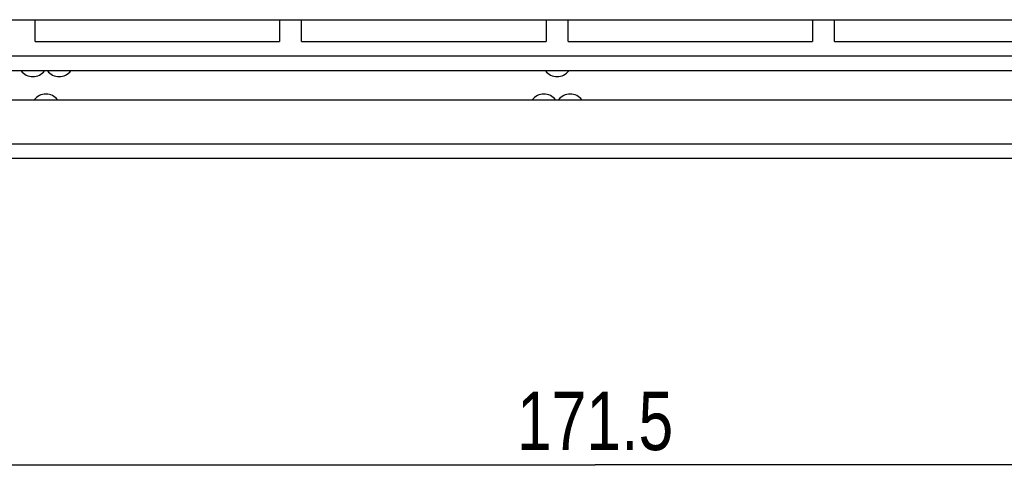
# Model space of a CAD drawing. Extents: x 0 to 699, y 0 to 413.
# Tile 9 of 19: x 541 to 609, y 81 to 113. Entities that reach past the tile are written whole.
import ezdxf
from ezdxf.enums import TextEntityAlignment as Align

# ---------------------------------------------------------------- set-up
doc = ezdxf.new("R2010")
doc.units = 0
doc.header["$LTSCALE"] = 46.255
doc.layers.get('0').update_dxf_attribs({"linetype": 'CONTINUOUS'})
doc.layers.add('DIM', color=7, linetype='CONTINUOUS')
doc.styles.get("Standard").update_dxf_attribs({"font": 'txt', "width": 0.8})
doc.dimstyles.get("Standard").update_dxf_attribs({"dimtxt": 2.5, "dimasz": 2.5, "dimexe": 1.25, "dimexo": 0.625, "dimtad": 1, "dimcen": 2.5, "dimazin": 3, "dimtfac": 1, "dimtmove": 0, "dimatfit": 3})

# ---------------------------------------------------------------- blocks, each defined once
blk = doc.blocks.new('_OPEN')
at = {"color": 0, "linetype": 'BYBLOCK'}
for p, q in [((0, 0), (-1, 0.263)), ((-1, -0.263), (0, 0)), ((-1, 0), (0, 0))]:
    blk.add_line(p, q, dxfattribs=at)
blk = doc.blocks.new('*D7')
at = {"layer": 'DIM', "color": 2, "linetype": 'CONTINUOUS'}
for p, q in [((495.093, 105.961), (495.093, 83.066)), ((666.693, 105.961), (666.693, 83.066)), ((495.093, 83.066), (495.093, 81.066)), ((666.693, 83.066), (666.693, 81.066)), ((495.093, 82.066), (580.893, 82.066)), ((666.693, 82.066), (580.893, 82.066))]:
    blk.add_line(p, q, dxfattribs=at)
at = {"layer": 'DIM', "color": 2, "linetype": 'CONTINUOUS', "xscale": 1.9, "yscale": 1.9, "zscale": 1.9, "rotation": 180}
blk.add_blockref('_OPEN', (495.093, 82.066), dxfattribs=at)
at = {"layer": 'DIM', "color": 2, "linetype": 'CONTINUOUS', "xscale": 1.9, "yscale": 1.9, "zscale": 1.9}
blk.add_blockref('_OPEN', (666.693, 82.066), dxfattribs=at)
at = {"layer": 'DIM', "color": 2, "linetype": 'CONTINUOUS', "width": 0.8}
blk.add_text('171.5', height=4, dxfattribs=at).set_placement((580.893, 83.066), align=Align.CENTER)

msp = doc.modelspace()

# ---------------------------------------------------------------- linework, layer by layer
at = {"color": 7, "linetype": 'CONTINUOUS'}
for p, q in [((467.293, 112.561), (689.293, 112.561)), ((542.543, 111.061), (542.543, 112.561)), ((559.293, 112.561), (559.293, 111.061)), ((560.793, 111.061), (560.793, 112.561)), ((577.543, 112.561), (577.543, 111.061)), ((579.043, 111.061), (579.043, 112.561)), ((595.793, 112.561), (595.793, 111.061)), ((597.293, 111.061), (597.293, 112.561)), ((542.543, 111.061), (559.293, 111.061)), ((560.793, 111.061), (577.543, 111.061)), ((579.043, 111.061), (595.793, 111.061)), ((597.293, 111.061), (614.043, 111.061)), ((656.493, 110.061), (505.293, 110.061)), ((656.493, 109.061), (505.293, 109.061)), ((505.293, 107.061), (656.493, 107.061)), ((505.293, 104.061), (656.493, 104.061)), ((459.782, 103.061), (696.804, 103.061))]:
    msp.add_line(p, q, dxfattribs=at)
for centre, start, end in [((542.393, 109.661), 216.8699, 323.1301), ((544.193, 109.661), 216.8699, 323.1301), ((578.293, 109.661), 216.8699, 323.1301), ((543.293, 106.461), 36.8699, 143.1301), ((577.393, 106.461), 36.8699, 143.1301), ((579.193, 106.461), 36.8699, 143.1301)]:
    msp.add_arc(centre, 1, start, end, dxfattribs=at)

# ---------------------------------------------------------------- dimensions: what is measured, and where the dimension line sits
at = {"layer": 'DIM', "color": 2, "linetype": 'CONTINUOUS'}
dim = msp.add_linear_dim(base=(666.693, 82.066), p1=(495.093, 106.461), p2=(666.693, 106.461), dimstyle='Standard', dxfattribs=at)
dim.commit()
dim.dimension.update_dxf_attribs({"geometry": '*D7', "text_midpoint": (581.193, 82.066), "dimtype": 128})

doc.saveas('drawing.dxf')
